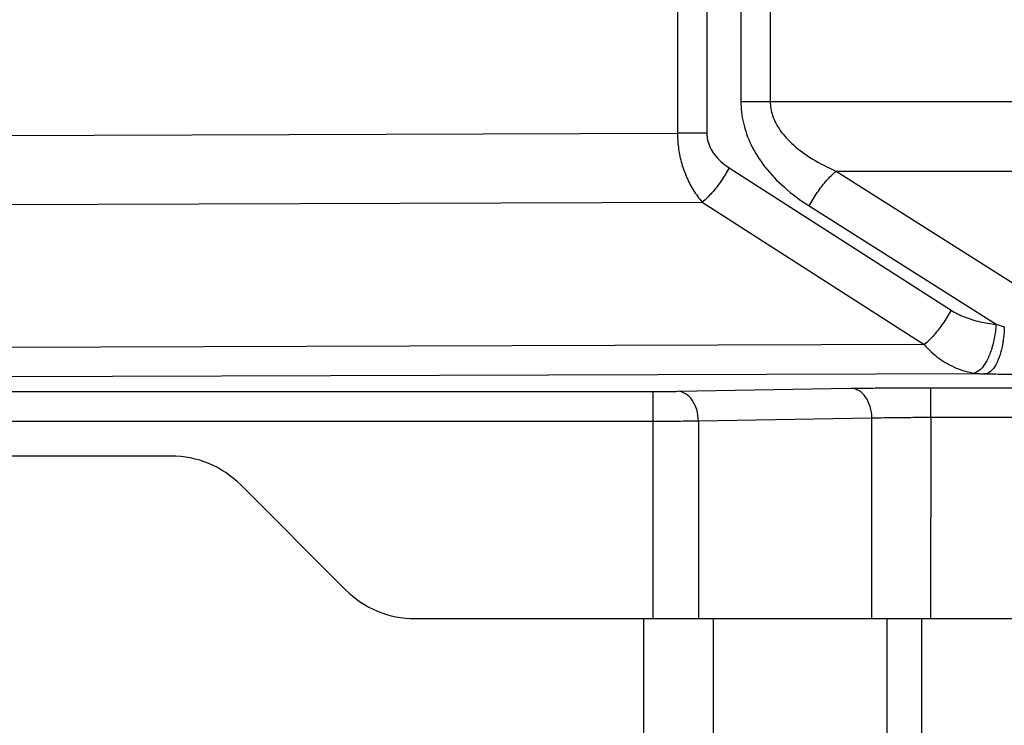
# Model space of a CAD drawing. Header units: millimetres. Extents: x 0 to 1189, y 0 to 841.
# Tile 29 of 88: x 559 to 579, y 144 to 159. Entities that reach past the tile are written whole.
import ezdxf

# ---------------------------------------------------------------- set-up
doc = ezdxf.new("R2010")
doc.units = ezdxf.units.MM
doc.header["$LTSCALE"] = 65.395
doc.layers.get('0').update_dxf_attribs({"linetype": 'CONTINUOUS'})

msp = doc.modelspace()

# ---------------------------------------------------------------- linework, layer by layer
at = {"color": 9, "linetype": 'Continuous'}
for p, q in [((572.4777, 176.8012), (572.4777, 156.3053)), ((573.074, 176.8012), (573.074, 156.3053)), ((573.7665, 174.9555), (573.7665, 156.951)), ((574.3628, 174.9554), (574.3628, 156.9511)), ((573.7665, 156.951), (574.3628, 156.951)), ((574.3628, 156.9511), (581.9786, 156.9511)), ((556.4881, 156.2561), (572.4777, 156.3053)), ((573.074, 156.3053), (572.4777, 156.3053)), ((573.5272, 155.6056), (578.0337, 152.7164)), ((575.7004, 155.5368), (580.279, 152.6391)), ((575.7004, 155.5368), (581.9786, 155.5368)), ((556.592, 154.8541), (572.9829, 154.9046)), ((572.9829, 154.9046), (577.4893, 152.0154)), ((575.1549, 154.8297), (578.9483, 152.429)), ((577.4893, 152.0154), (558.5493, 151.9571)), ((578.7146, 151.4207), (558.7928, 151.3594)), ((547.9199, 151.0636), (571.9838, 151.0636)), ((571.9838, 146.4533), (571.9838, 151.0636)), ((572.4788, 151.0671), (576.0001, 151.1286)), ((577.6264, 150.5404), (577.6264, 151.1404)), ((577.6264, 151.1404), (591.2882, 151.1404)), ((547.9199, 150.4636), (571.9838, 150.4636)), ((572.903, 150.4672), (576.4243, 150.5287)), ((572.903, 150.4672), (572.903, 146.4533)), ((576.4244, 146.4533), (576.4243, 150.5287)), ((577.6264, 146.4533), (577.6266, 150.5404)), ((577.6266, 150.5404), (591.2882, 150.5404)), ((571.7939, 143.3533), (571.7939, 146.4533)), ((573.2081, 143.3533), (573.2081, 146.4533)), ((576.7294, 146.4533), (576.7294, 143.3533)), ((577.4365, 146.4533), (577.4365, 143.3533))]:
    msp.add_line(p, q, dxfattribs=at)
at = {"color": 7, "linetype": 'Continuous'}
for p, q in [((562.1939, 149.7533), (539.4223, 149.7533)), ((565.7365, 147.0391), (563.6081, 149.1675)), ((567.1507, 146.4533), (584.1223, 146.4533))]:
    msp.add_line(p, q, dxfattribs=at)
at = {"color": 2, "linetype": 'Continuous', "const_width": 0.8}
msp.add_lwpolyline([(467.9223, 166.1533, 1), (697.1223, 166.1533, 1)], format="xyb", close=True, dxfattribs=at)
at = {"color": 7, "linetype": 'Continuous'}
for centre, radius, start, end in [((562.1939, 147.7533), 2, 45, 90), ((582.5223, 166.1533), 34, 211.62277, 229.76336), ((567.1507, 148.4533), 2, 225, 270)]:
    msp.add_arc(centre, radius, start, end, dxfattribs=at)
at = {"color": 9, "linetype": 'Continuous'}
for radius in [33.6, 35]:
    msp.add_arc((582.5223, 166.1533), radius, 211.62277, 229.76336, dxfattribs=at)
for points, start_tangent, end_tangent in [([(573.7665, 156.951), (573.8159, 156.5195), (573.9749, 156.0711), (574.2533, 155.6266), (574.6486, 155.2079), (575.1549, 154.8297)], (0.0002883, -1), (0.8449295, -0.5348776)), ([(574.3628, 156.9511), (574.4104, 156.6631), (574.5638, 156.3642), (574.8319, 156.068), (575.2125, 155.7891), (575.7004, 155.5368)], (0.0001632, -1), (0.9159606, -0.4012682)), ([(572.4777, 156.3053), (572.496, 156.02), (572.5537, 155.7267), (572.6534, 155.4362), (572.7969, 155.158), (572.9828, 154.9046)], (0.0024836, -0.9999969), (0.653369, -0.7570396)), ([(573.074, 156.3053), (573.0901, 156.163), (573.1415, 156.0163), (573.2312, 155.8709), (573.3605, 155.7318), (573.5272, 155.6056)], (0.0002511, -1), (0.8418617, -0.5396933)), ([(573.5272, 155.6056), (573.3653, 155.3376), (573.1776, 155.096), (572.9828, 154.9046)], (-0.4659445, -0.884814), (-0.7691442, -0.6390753)), ([(575.1549, 154.8297), (575.3169, 155.1007), (575.505, 155.3445), (575.7003, 155.5368)], (0.4612387, 0.8872761), (0.7696563, 0.6384585)), ([(578.0337, 152.7164), (577.8718, 152.4484), (577.6841, 152.2068), (577.4893, 152.0154)], (-0.4659355, -0.8848187), (-0.7691518, -0.6390661)), ([(578.0337, 152.7164), (578.3023, 152.5785), (578.6191, 152.4796), (578.9483, 152.429)], (0.8418603, -0.5396955), (0.9965678, -0.0827809)), ([(578.9483, 152.429), (578.9109, 152.1422), (578.8409, 151.8796), (578.7443, 151.6634), (578.6292, 151.512), (578.5053, 151.4381)], (-0.0680633, -0.997681), (-0.9676757, -0.2521979)), ([(578.9483, 152.429), (579.0309, 152.4032), (579.1152, 152.379)], (0.951106, -0.3088646), (0.9641727, -0.2652755)), ([(579.1152, 152.379), (579.0901, 152.0831), (579.0793, 152.0174)], (-0.0231172, -0.9997328), (-0.1791696, -0.9838182)), ([(577.4893, 152.0154), (577.7886, 151.7385), (578.1402, 151.54), (578.5053, 151.4381)], (0.6528723, -0.757468), (0.9886398, -0.1503044)), ([(579.0793, 152.0174), (579.0309, 151.8179), (578.943, 151.6075), (578.8343, 151.4709), (578.7147, 151.4207)], (-0.1791696, -0.9838182), (-0.9992066, -0.039826)), ([(578.5053, 151.4381), (578.6086, 151.426), (578.7147, 151.4207)], (0.9886588, -0.1501794), (0.999865, -0.0164285)), ([(578.7146, 151.4207), (579.1568, 151.4176), (579.5956, 151.4151)], (0.9999707, -0.0076605), (0.9999861, -0.0052701)), ([(571.9838, 151.0636), (572.1199, 151.0638), (572.2517, 151.0645), (572.3731, 151.0656), (572.4788, 151.0671)], (1, 0.0000015), (0.9998478, 0.017448)), ([(572.903, 150.4672), (572.8693, 150.6951), (572.7769, 150.8888), (572.6399, 151.0194), (572.4788, 151.0671)], (-0.0087272, 0.9999619), (-0.9998478, 0.0174471)), ([(576.0001, 151.1286), (576.3421, 151.1335), (576.7465, 151.1373), (577.1859, 151.1396), (577.6264, 151.1404)], (0.9998486, 0.0174015), (1, 0.00004)), ([(576.4244, 150.5287), (576.3906, 150.7566), (576.2983, 150.9503), (576.1613, 151.0808), (576.0001, 151.1286)], (-0.0087272, 0.9999619), (-0.9998478, 0.0174471)), ([(571.9838, 150.4636), (572.2375, 150.4639), (572.4814, 150.4646), (572.7061, 150.4657), (572.903, 150.4672)], (1, 0.000002), (0.9999557, 0.0094096)), ([(576.4243, 150.5287), (576.678, 150.5336), (576.9761, 150.5374), (577.2998, 150.5397), (577.6266, 150.5404)], (0.9997212, 0.0236123), (1, 0.0000038))]:
    msp.add_spline(points, degree=3, dxfattribs=dict(at, start_tangent=start_tangent, end_tangent=end_tangent))

doc.saveas('drawing.dxf')
